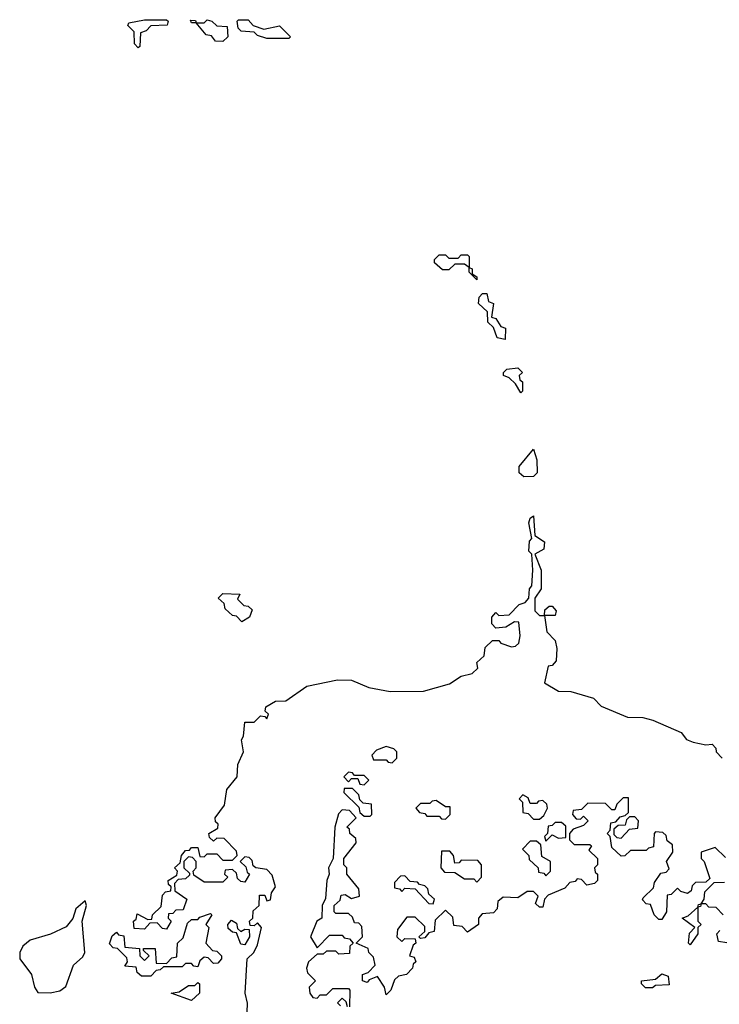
# Model space of a CAD drawing. Extents: x 2528705 to 2678277, y 911730 to 1023331.
# Tile 104 of 241: x 2593887 to 2596118, y 980810 to 983950. Entities that reach past the tile are written whole.
import ezdxf

# ---------------------------------------------------------------- set-up
doc = ezdxf.new("R2010")
doc.units = 0

msp = doc.modelspace()

# ---------------------------------------------------------------- linework, layer by layer
at = {"layer": '0CON20XD'}
for points in [[(2594265, 983860), (2594253, 983873), (2594251.7, 983911.7), (2594231.7, 983931.7), (2594235, 983940), (2594285, 983950), (2594355, 983950), (2594360, 983945), (2594357, 983933), (2594305, 983930), (2594290, 983915), (2594271.7, 983908.3), (2594270, 983865), (2594265, 983860)], [(2594535, 983880), (2594511.7, 983881.7), (2594498.3, 983898.3), (2594481.7, 983901.7), (2594450, 983940), (2594435, 983940), (2594431.7, 983948.3), (2594447, 983947), (2594450, 983940), (2594475, 983940), (2594485, 983950), (2594500, 983945), (2594515, 983930), (2594548.3, 983928.3), (2594550, 983895), (2594535, 983880)], [(2594745, 983890), (2594675, 983890), (2594645, 983900), (2594635, 983910), (2594593, 983913), (2594583, 983923), (2594580, 983945), (2594585, 983950), (2594615, 983950), (2594631.7, 983931.7), (2594665, 983920), (2594715, 983930), (2594750, 983895), (2594745, 983890)], [(2595345, 983120), (2595320, 983145), (2595320, 983160), (2595305, 983170), (2595275, 983170), (2595255, 983152.5), (2595235, 983152.5), (2595210, 983175), (2595210, 983185), (2595225, 983200), (2595245, 983200), (2595255, 983190), (2595285, 983190), (2595295, 983200), (2595315, 983200), (2595320, 983195), (2595320, 983160), (2595330, 983155), (2595330, 983140), (2595345, 983130), (2595345, 983120)], [(2595435, 982930), (2595410, 982935), (2595398.3, 982968.3), (2595380, 982985), (2595378.3, 983018.3), (2595350, 983045), (2595352.5, 983065), (2595363, 983077), (2595376.4, 983076.4), (2595381.7, 983051.7), (2595397.5, 983045), (2595391.7, 983001.7), (2595405, 982997.5), (2595421.7, 982971.7), (2595436.2, 982966.2), (2595435, 982930)], [(2595485, 982760), (2595468.3, 982788.3), (2595448.3, 982808.3), (2595430, 982815), (2595430, 982825), (2595440, 982835), (2595475, 982840), (2595490, 982825), (2595480, 982815), (2595481.7, 982801.7), (2595490, 982795), (2595490, 982765), (2595485, 982760)], [(2595495, 982492.5), (2595480, 982505), (2595480, 982525), (2595525, 982580), (2595536.1, 982546.1), (2595537.5, 982505), (2595525, 982493.3), (2595495, 982492.5)], [(2594612.5, 980785), (2594613.6, 980813.6), (2594606.2, 980845), (2594612.5, 980955), (2594633.3, 980975), (2594645, 981000), (2594657.5, 981055), (2594645, 981070), (2594635, 981060), (2594621.7, 981061.7), (2594620, 981075), (2594630, 981085), (2594631.7, 981108.3), (2594650, 981125), (2594651.7, 981158.3), (2594668.3, 981158.3), (2594675, 981140), (2594687, 981143), (2594690, 981165), (2594702.5, 981185), (2594691.7, 981221.7), (2594675, 981240), (2594640, 981245), (2594631.7, 981251.7), (2594628.3, 981268.3), (2594618.3, 981278.3), (2594605, 981280), (2594590, 981265), (2594608.3, 981248.3), (2594611.7, 981231.7), (2594620, 981225), (2594605, 981200), (2594591.7, 981201.7), (2594581.7, 981211.7), (2594578.3, 981228.3), (2594565, 981240), (2594541.7, 981238.3), (2594540, 981225), (2594550, 981215), (2594535, 981200), (2594475, 981200), (2594441.7, 981221.7), (2594440, 981235), (2594450, 981245), (2594450, 981265), (2594438.3, 981278.3), (2594425, 981280), (2594410, 981265), (2594410, 981245), (2594428.3, 981228.3), (2594428.3, 981221.7), (2594415, 981210), (2594391.7, 981208.3), (2594380, 981195), (2594381.7, 981171.7), (2594420, 981145), (2594408.3, 981111.7), (2594385, 981110), (2594375, 981100), (2594361.7, 981098.3), (2594360, 981085), (2594370, 981075), (2594355, 981050), (2594341.7, 981051.7), (2594325, 981070), (2594301.7, 981068.3), (2594285, 981050), (2594251.7, 981051.7), (2594250, 981075), (2594258.3, 981081.7), (2594261.7, 981098.3), (2594295, 981080), (2594308.3, 981081.7), (2594310, 981095), (2594338.3, 981121.7), (2594341.7, 981158.3), (2594351.7, 981168.3), (2594368.3, 981171.7), (2594370, 981185), (2594361.7, 981191.7), (2594360, 981205), (2594388.3, 981221.7), (2594390, 981235), (2594380, 981245), (2594398.3, 981261.7), (2594402.5, 981285), (2594415, 981300), (2594428.3, 981301.7), (2594435, 981310), (2594455, 981310), (2594461.7, 981281.7), (2594475, 981280), (2594485, 981290), (2594515, 981290), (2594535, 981270), (2594565, 981270), (2594580, 981285), (2594578.3, 981298.3), (2594538.3, 981338.3), (2594515, 981340), (2594505, 981330), (2594491.7, 981341.7), (2594490, 981355), (2594518.3, 981371.7), (2594520, 981385), (2594511.7, 981391.7), (2594510, 981405), (2594540, 981445), (2594547.5, 981495), (2594580, 981535), (2594582.5, 981575), (2594600, 981615), (2594593.6, 981653.6), (2594600, 981665), (2594605, 981710), (2594635, 981710), (2594655, 981730), (2594668.3, 981728.3), (2594675, 981720), (2594680, 981735), (2594670, 981745), (2594671.7, 981758.3), (2594703, 981777), (2594735, 981777.5), (2594802.5, 981825), (2594900, 981845), (2594945, 981844), (2594999.8, 981819.8), (2595068, 981808), (2595175, 981808.5), (2595257.6, 981832.4), (2595295, 981856.7), (2595330, 981865), (2595348.3, 981881.7), (2595345, 981900), (2595368.3, 981921.7), (2595371.7, 981948.3), (2595395, 981970), (2595415, 981970), (2595421.7, 981961.7), (2595455, 981950), (2595468.3, 981951.7), (2595478.3, 981961.7), (2595482.5, 981985), (2595478.3, 982028.3), (2595465, 982030), (2595437, 982013), (2595405, 982010), (2595393, 982023), (2595392.5, 982045), (2595405, 982060), (2595415, 982050), (2595448.3, 982051.7), (2595480, 982085), (2595498.3, 982091.7), (2595510, 982105), (2595512.5, 982135), (2595520, 982145), (2595523.3, 982195), (2595520, 982245), (2595510, 982255), (2595513, 982287), (2595520, 982295), (2595510, 982345), (2595515, 982360), (2595525, 982367.5), (2595530, 982305), (2595560, 982285), (2595558.3, 982261.7), (2595530, 982245), (2595550, 982195), (2595550, 982135), (2595530, 982105), (2595530, 982065), (2595545, 982050), (2595560, 982050), (2595561.7, 982068.3), (2595575, 982080), (2595585, 982080), (2595597.5, 982065), (2595595, 982050), (2595560, 982050), (2595568.3, 981998.3), (2595595, 981970), (2595600, 981945), (2595597.5, 981905), (2595585, 981890), (2595571.7, 981888.3), (2595560, 981835), (2595605, 981808.9), (2595645, 981807.5), (2595716.7, 981786.7), (2595740.7, 981760.7), (2595825, 981725.5), (2595874.3, 981724.3), (2595906.2, 981716.2), (2595996.7, 981676.7), (2596013.3, 981655), (2596035, 981646.2), (2596075, 981637.5), (2596095, 981640), (2596107, 981627), (2596107.5, 981615), (2596127.5, 981595)], [(2594595, 982030), (2594578.3, 982048.3), (2594565, 982050), (2594541.7, 982071.7), (2594538.3, 982088.3), (2594520, 982105), (2594535, 982120), (2594588.3, 982118.3), (2594581.7, 982101.7), (2594601.7, 982081.7), (2594615, 982080), (2594628.3, 982068.3), (2594620, 982045), (2594595, 982030)], [(2595075, 981580), (2595090, 981595), (2595090, 981615), (2595080, 981625), (2595055, 981632.5), (2595025, 981620), (2595010, 981605), (2595015, 981590), (2595055, 981590), (2595061.7, 981581.7), (2595075, 981580)], [(2594985, 981510), (2595000, 981525), (2594985, 981540), (2594955, 981540), (2594948.3, 981548.3), (2594935, 981550), (2594920, 981535), (2594935, 981520), (2594945, 981530), (2594965, 981530), (2594971.7, 981511.7), (2594985, 981510)], [(2595005, 981410), (2595010, 981415), (2595008.3, 981448.3), (2594981.7, 981451.7), (2594971.7, 981461.7), (2594968.3, 981478.3), (2594948.3, 981498.3), (2594921.7, 981498.3), (2594920, 981485), (2594968.3, 981438.3), (2594971.7, 981421.7), (2594985, 981410), (2595005, 981410)], [(2595545, 981400), (2595558.3, 981411.7), (2595570, 981435), (2595568.3, 981448.3), (2595555, 981460), (2595541.7, 981458.3), (2595535, 981450), (2595515, 981450), (2595508.3, 981468.3), (2595491.7, 981478.3), (2595480, 981465), (2595490, 981455), (2595491.7, 981421.7), (2595508.3, 981418.3), (2595525, 981400), (2595545, 981400)], [(2596138.3, 981278.3), (2596105, 981310), (2596060, 981295), (2596060, 981275), (2596070, 981265), (2596088.3, 981211.7), (2596075, 981200), (2596041.7, 981198.3), (2596031.7, 981188.3), (2596028.3, 981171.7), (2596017, 981163), (2595995, 981170), (2595985, 981180), (2595965, 981160), (2595951.7, 981158.3), (2595950, 981105), (2595935, 981080), (2595925, 981080), (2595910, 981095), (2595898.3, 981128.3), (2595885, 981130), (2595873, 981143), (2595875, 981150), (2595908.3, 981181.7), (2595911.7, 981198.3), (2595931.7, 981228.3), (2595948.3, 981231.7), (2595958.3, 981241.7), (2595950, 981265), (2595970, 981295), (2595968.3, 981318.3), (2595951.7, 981331.7), (2595948.3, 981348.3), (2595938.3, 981358.3), (2595915, 981360), (2595910, 981355), (2595908.3, 981311.7), (2595891.7, 981308.3), (2595885, 981300), (2595835, 981300), (2595817, 981283), (2595805, 981282.5), (2595775, 981310), (2595770, 981345), (2595760, 981355), (2595770, 981365), (2595771.7, 981388.3), (2595788.3, 981391.7), (2595801.7, 981408.3), (2595818.3, 981411.7), (2595828.3, 981421.7), (2595828.3, 981468.3), (2595811.7, 981468.3), (2595791.7, 981448.3), (2595785, 981430), (2595775, 981430), (2595755, 981450), (2595698.3, 981451.7), (2595678.3, 981431.7), (2595651.7, 981428.3), (2595650, 981415), (2595661.7, 981401.7), (2595675, 981400), (2595685, 981410), (2595700, 981395), (2595685, 981380), (2595651.7, 981368.3), (2595640, 981355), (2595640, 981335), (2595655, 981320), (2595705, 981320), (2595710, 981315), (2595701.7, 981301.7), (2595730, 981275), (2595730, 981255), (2595720, 981245), (2595721.7, 981231.7), (2595730, 981225), (2595730, 981205), (2595720, 981195), (2595695, 981190), (2595678.3, 981208.3), (2595665, 981210), (2595658.3, 981201.7), (2595641.7, 981198.3), (2595625, 981180), (2595571.7, 981158.3), (2595560, 981145), (2595555, 981120), (2595545, 981120), (2595531.7, 981131.7), (2595540, 981155), (2595525, 981170), (2595505, 981170), (2595475, 981150), (2595428.3, 981151.7), (2595411.7, 981138.3), (2595410, 981115), (2595398.3, 981101.7), (2595361.7, 981098.3), (2595350, 981085), (2595350, 981065), (2595315, 981040), (2595298.3, 981058.3), (2595271.7, 981061.7), (2595268.3, 981088.3), (2595245, 981110), (2595211.7, 981078.3), (2595208.3, 981041.7), (2595191.7, 981038.3), (2595178.3, 981021.7), (2595165, 981020), (2595160, 981025), (2595178.3, 981041.7), (2595178.3, 981058.3), (2595148.3, 981088.3), (2595121.7, 981088.3), (2595091.7, 981048.3), (2595090, 981025), (2595105, 981010), (2595115, 981020), (2595148.3, 981018.3), (2595150, 981005), (2595141.7, 980998.3), (2595130, 980965), (2595145, 980960), (2595150, 980945), (2595141.7, 980938.3), (2595140, 980925), (2595120, 980905), (2595095, 980900), (2595081.7, 980888.3), (2595070, 980855), (2595055, 980840), (2595050, 980865), (2595028.3, 980898.3), (2595001.7, 980888.3), (2594995, 980880), (2594980, 980885), (2594980, 980905), (2594998.3, 980911.7), (2595020, 980935), (2595015, 980960), (2595000, 980975), (2594998.3, 980988.3), (2594960, 981005), (2594980, 981025), (2594978.3, 981058.3), (2594968.3, 981068.3), (2594955, 981070), (2594948.3, 981088.3), (2594935, 981100), (2594895, 981100), (2594890, 981105), (2594890, 981125), (2594908.3, 981141.7), (2594911.7, 981158.3), (2594925, 981160), (2594945, 981147.5), (2594970, 981155), (2594968.3, 981178.3), (2594930, 981225), (2594930, 981245), (2594920, 981255), (2594920, 981275), (2594960, 981325), (2594958.3, 981338.3), (2594940, 981355), (2594938.3, 981368.3), (2594930, 981375), (2594960, 981405), (2594938.3, 981428.3), (2594915, 981430), (2594903, 981417), (2594892, 981375), (2594886.7, 981275), (2594872, 981245), (2594874, 981225), (2594866, 981205), (2594862.5, 981147.5), (2594851.2, 981125), (2594850, 981085), (2594834, 981075), (2594814, 981025), (2594835, 980990), (2594875, 981030), (2594915, 981030), (2594921.7, 981021.7), (2594938.3, 981018.3), (2594950, 981005), (2594940, 980995), (2594938.3, 980971.7), (2594905, 980970), (2594895, 980980), (2594865, 980980), (2594855, 980970), (2594835, 980970), (2594807.5, 980945), (2594801.2, 980925), (2594805, 980910), (2594830, 980885), (2594810, 980865), (2594812.5, 980845), (2594821.7, 980831.7), (2594835, 980830), (2594845, 980840), (2594865, 980840), (2594885, 980860), (2594935, 980860), (2594940, 980855), (2594938.3, 980801.7)], [(2595245, 981400), (2595260, 981415), (2595260, 981440), (2595245, 981440), (2595215, 981460), (2595201.7, 981458.3), (2595195, 981450), (2595165, 981450), (2595150, 981435), (2595161.7, 981421.7), (2595178.3, 981418.3), (2595185, 981410), (2595225, 981410), (2595231.7, 981401.7), (2595245, 981400)], [(2595805, 981340), (2595831.7, 981368.3), (2595858.3, 981371.7), (2595860, 981395), (2595848.3, 981408.3), (2595831.7, 981408.3), (2595821.7, 981398.3), (2595818.3, 981381.7), (2595795, 981380), (2595781.7, 981368.3), (2595781.7, 981351.7), (2595791.7, 981341.7), (2595805, 981340)], [(2595565, 981330), (2595585, 981350), (2595605, 981340), (2595628.3, 981341.7), (2595628.3, 981378.3), (2595615, 981390), (2595595, 981390), (2595585, 981380), (2595571.7, 981378.3), (2595570, 981355), (2595560, 981345), (2595565, 981330)], [(2595565, 981220), (2595580, 981235), (2595580, 981265), (2595551.7, 981281.7), (2595548.3, 981318.3), (2595535, 981330), (2595515, 981330), (2595490, 981305), (2595510, 981285), (2595511.7, 981271.7), (2595540, 981245), (2595541.7, 981231.7), (2595558.3, 981228.3), (2595565, 981220)], [(2595345, 981200), (2595360, 981215), (2595360, 981255), (2595348.3, 981268.3), (2595295, 981270), (2595288.3, 981261.7), (2595275, 981260), (2595270, 981285), (2595258.3, 981298.3), (2595231.7, 981298.3), (2595230, 981245), (2595241.7, 981231.7), (2595275, 981230), (2595305, 981210), (2595335, 981210), (2595345, 981200)], [(2595205, 981130), (2595210, 981145), (2595191.7, 981161.7), (2595188.3, 981178.3), (2595178.3, 981188.3), (2595161.7, 981191.7), (2595155, 981200), (2595131.7, 981201.7), (2595115, 981220), (2595101.7, 981218.3), (2595081.7, 981198.3), (2595081.7, 981181.7), (2595098.3, 981178.3), (2595105, 981170), (2595115, 981180), (2595148.3, 981178.3), (2595191.7, 981131.7), (2595205, 981130)], [(2596130, 981095), (2596108.3, 981118.3), (2596085, 981120), (2596075, 981130), (2596060, 981130), (2596058.3, 981121.7), (2596050, 981120), (2596050, 981075), (2596060, 981065), (2596050, 981055), (2596050, 981035), (2596025, 981000), (2596020, 981005), (2596023, 981037), (2596040, 981055), (2596000, 981085), (2596018.3, 981091.7), (2596050, 981120), (2596051.7, 981128.3), (2596060, 981130), (2596070, 981145), (2596071.7, 981168.3), (2596101.7, 981198.3), (2596135, 981200)], [(2593983.6, 980846.4), (2594015, 980853.3), (2594033.6, 980866.4), (2594058, 980935), (2594088.1, 980961.9), (2594094.5, 980975), (2594086.2, 981075), (2594100, 981125), (2594095, 981140), (2594066, 981115), (2594056.1, 981083.9), (2594035, 981057.5), (2593985, 981033.3), (2593920, 981015), (2593896.7, 980995), (2593886.7, 980975), (2593887.5, 980955), (2593923.8, 980905), (2593934.2, 980864.2), (2593945, 980847.5), (2593983.6, 980846.4)], [(2594305, 980900), (2594275, 980900), (2594261.7, 980911.7), (2594258.3, 980928.3), (2594221.7, 980931.7), (2594230, 980945), (2594228.3, 980958.3), (2594198.3, 980988.3), (2594185, 980990), (2594173, 981003), (2594181.7, 981028.3), (2594195, 981040), (2594201.7, 981031.7), (2594218.3, 981028.3), (2594221.7, 980991.7), (2594268.3, 980988.3), (2594270, 980965), (2594285, 980950), (2594300, 980965), (2594281.7, 980981.7), (2594281.7, 980988.3), (2594318.3, 980988.3), (2594321.7, 980941.7), (2594355, 980940), (2594371.7, 980958.3), (2594388.3, 980961.7), (2594390, 981005), (2594408.3, 981021.7), (2594421.7, 981068.3), (2594435, 981080), (2594455, 981080), (2594461.7, 981088.3), (2594495, 981100), (2594500, 981095), (2594480, 981065), (2594490, 981055), (2594480, 981005), (2594501.7, 980981.7), (2594515, 980980), (2594530, 980965), (2594530, 980955), (2594518.3, 980941.7), (2594505, 980940), (2594488.3, 980958.3), (2594475, 980960), (2594461.7, 980948.3), (2594455, 980930), (2594441.7, 980931.7), (2594435, 980940), (2594415, 980940), (2594405, 980930), (2594345, 980930), (2594335, 980920), (2594321.7, 980918.3), (2594305, 980900)], [(2594605, 981000), (2594591.7, 981001.7), (2594578.3, 981038.3), (2594565, 981040), (2594551.7, 981051.7), (2594550, 981065), (2594561.7, 981078.3), (2594578.3, 981068.3), (2594581.7, 981051.7), (2594591.7, 981041.7), (2594605, 981050), (2594618.3, 981048.3), (2594620, 981025), (2594605, 981000)], [(2596168.3, 981001.7), (2596115, 981010), (2596110, 981035), (2596120, 981045)], [(2595905, 980862.5), (2595883, 980863), (2595870, 980875), (2595870, 980885), (2595915, 980890), (2595935, 980907.5), (2595955, 980900), (2595958.3, 980871.7), (2595915, 980870), (2595905, 980862.5)], [(2594435, 980822.5), (2594370, 980845), (2594395, 980850), (2594425, 980870), (2594445, 980870), (2594455, 980880), (2594460, 980875), (2594460, 980845), (2594435, 980822.5)], [(2594931.7, 980801.7), (2594928.3, 980818.3), (2594915, 980830), (2594900, 980815), (2594910, 980805)]]:
    msp.add_lwpolyline(points, dxfattribs=at)

doc.saveas('drawing.dxf')
